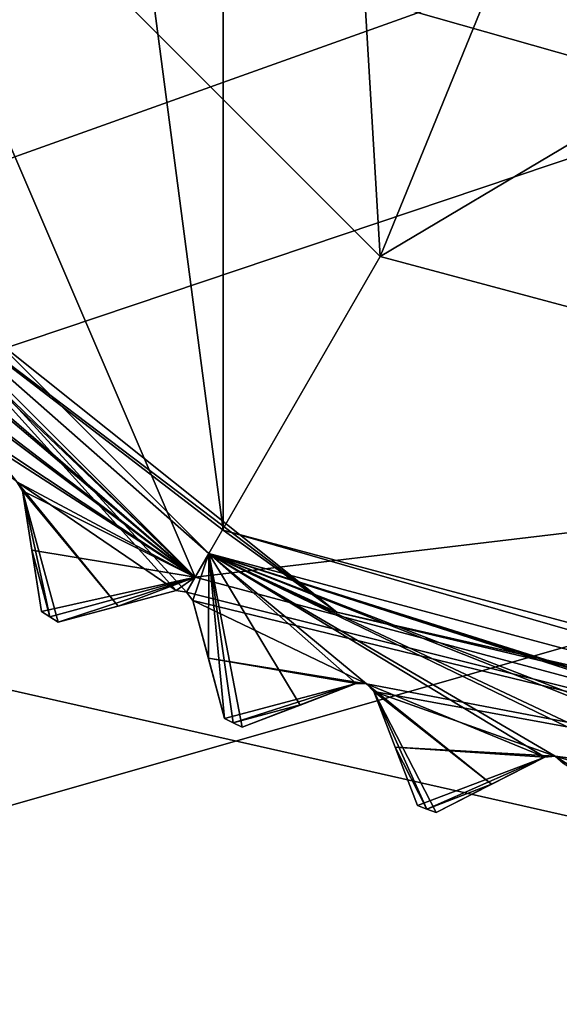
# Model space of a CAD drawing. Header units: millimetres. Extents: x -114 to 114, y -48 to 36.
# Tile 174 of 256: x 15.25 to 19.18, y -15.19 to -8.02. Entities that reach past the tile are written whole.
import ezdxf

# ---------------------------------------------------------------- set-up
doc = ezdxf.new("R2010")
doc.units = ezdxf.units.MM
doc.header["$LTSCALE"] = 65.185185
for name, color, linetype in [('2', 7, 'CONTINUOUS'), ('2786', 7, 'CONTINUOUS'), ('3463', 7, 'CONTINUOUS'), ('3464', 7, 'CONTINUOUS'), ('3562', 7, 'CONTINUOUS'), ('3564', 7, 'CONTINUOUS'), ('3565', 7, 'CONTINUOUS'), ('3566', 7, 'CONTINUOUS'), ('3567', 7, 'CONTINUOUS'), ('3569', 7, 'CONTINUOUS'), ('3587', 7, 'CONTINUOUS'), ('3636', 7, 'CONTINUOUS'), ('3637', 7, 'CONTINUOUS'), ('3638', 7, 'CONTINUOUS'), ('3639', 7, 'CONTINUOUS'), ('3652', 7, 'CONTINUOUS'), ('3655', 7, 'CONTINUOUS'), ('3838', 7, 'CONTINUOUS'), ('3839', 7, 'CONTINUOUS'), ('3841', 7, 'CONTINUOUS'), ('3915', 7, 'CONTINUOUS'), ('3916', 7, 'CONTINUOUS'), ('3917', 7, 'CONTINUOUS')]:
    doc.layers.add(name, color=color, linetype=linetype)

msp = doc.modelspace()

# ---------------------------------------------------------------- linework, layer by layer
at = {"layer": '2', "linetype": 'CONTINUOUS'}
for points in [[(-11.6345, -6.8483, 92.5), (113, -35, 92.5), (-9.8, 0, 92.5), (-11.6345, -6.8483, 92.5)], [(-9.8, 0, 92.5), (113, -35, 92.5), (21.2746, -6.8475, 92.5), (-9.8, 0, 92.5)], [(-16.6491, -11.8641, 92.5), (113, -35, 92.5), (-11.6345, -6.8483, 92.5), (-16.6491, -11.8641, 92.5)], [(-70.5, -8.7998, 92.5), (113, -35, 92.5), (-67.7807, -8.3691, 92.5), (-70.5, -8.7998, 92.5)], [(113, -35, 92.5), (-23.5, -13.7, 92.5), (-67.7807, -8.3691, 92.5), (113, -35, 92.5)], [(-113, -35, 92.5), (113, -35, 92.5), (-70.5, -8.7998, 92.5), (-113, -35, 92.5)], [(-23.5, -13.7, 92.5), (113, -35, 92.5), (-16.6491, -11.8641, 92.5), (-23.5, -13.7, 92.5)]]:
    msp.add_3dface(points, dxfattribs=at)
at = {"layer": '2786', "linetype": 'CONTINUOUS'}
for points in [[(-50.5, -32.5, 90), (-16.6492, -11.8641, 90), (16.3, 0, 90), (-50.5, -32.5, 90)], [(-50.5, -32.5, 90), (63.3, 0, 90), (64.6742, -4.2309, 90), (-50.5, -32.5, 90)], [(63.3, 0, 90), (-50.5, -32.5, 90), (25.7254, -6.8475, 90), (63.3, 0, 90)], [(-50.5, -32.5, 90), (16.3, 0, 90), (17.6742, -4.2309, 90), (-50.5, -32.5, 90)], [(-16.6492, -11.8641, 90), (-11.6345, -6.8483, 90), (16.3, 0, 90), (-16.6492, -11.8641, 90)], [(-50.5, -32.5, 90), (64.6742, -4.2309, 90), (68.2746, -6.8475, 90), (-50.5, -32.5, 90)], [(-50.5, -32.5, 90), (17.6742, -4.2309, 90), (21.2746, -6.8475, 90), (-50.5, -32.5, 90)], [(110.5, -32.5, 90), (-50.5, -32.5, 90), (72.7254, -6.8475, 90), (110.5, -32.5, 90)], [(-50.5, -32.5, 90), (68.2746, -6.8475, 90), (72.7254, -6.8475, 90), (-50.5, -32.5, 90)], [(-50.5, -32.5, 90), (21.2746, -6.8475, 90), (25.7254, -6.8475, 90), (-50.5, -32.5, 90)]]:
    msp.add_3dface(points, dxfattribs=at)
at = {"layer": '3463', "linetype": 'CONTINUOUS'}
for points in [[(23.5, -13.55, 110), (23.5, 13.55, 110), (16.7294, 11.7372, 110), (23.5, -13.55, 110)], [(13.9214, 9.584, 110), (16.7294, -11.7372, 110), (16.7294, 11.7372, 110), (13.9214, 9.584, 110)], [(16.7294, -11.7372, 110), (23.5, -13.55, 110), (16.7294, 11.7372, 110), (16.7294, -11.7372, 110)], [(13.9214, -9.584, 110), (16.7294, -11.7372, 110), (13.9214, 9.584, 110), (13.9214, -9.584, 110)]]:
    msp.add_3dface(points, dxfattribs=at)
at = {"layer": '3464', "linetype": 'CONTINUOUS'}
for points in [[(16.5249, -12.081, 93), (11.4189, -6.9749, 93), (13.7572, -5.625, 93), (16.5249, -12.081, 93)], [(17.8751, -9.7428, 93), (16.5249, -12.081, 93), (13.7572, -5.625, 93), (17.8751, -9.7428, 93)], [(23.5, -11.25, 93), (16.5249, -12.081, 93), (17.8751, -9.7428, 93), (23.5, -11.25, 93)], [(23.5, -13.95, 93), (16.5249, -12.081, 93), (23.5, -11.25, 93), (23.5, -13.95, 93)]]:
    msp.add_3dface(points, dxfattribs=at)
at = {"layer": '3562', "linetype": 'CONTINUOUS'}
for points in [[(18.6858, -13.5899, 108.8326), (18.2814, -13.796, 108.5), (19.0743, -13.3919, 109.1457), (18.6858, -13.5899, 108.8326)], [(19.0743, -13.3919, 109.1457), (18.2814, -13.796, 108.5), (18.2814, -13.796, 93.8), (19.0743, -13.3919, 109.1457)], [(18.6858, -13.5899, 93.4674), (19.0743, -13.3919, 109.1457), (18.2814, -13.796, 93.8), (18.6858, -13.5899, 93.4674)], [(19.0743, -13.3919, 93.1543), (19.0743, -13.3919, 109.1457), (18.6858, -13.5899, 93.4674), (19.0743, -13.3919, 93.1543)]]:
    msp.add_3dface(points, dxfattribs=at)
at = {"layer": '3564', "linetype": 'CONTINUOUS'}
for points in [[(17.2916, -13.0123, 108.8326), (16.8679, -13.1749, 108.5), (17.6988, -12.856, 109.1457), (17.2916, -13.0123, 108.8326)], [(17.6988, -12.856, 109.1457), (16.8679, -13.1749, 108.5), (16.8679, -13.1749, 93.8), (17.6988, -12.856, 109.1457)], [(17.2917, -13.0122, 93.4674), (17.6988, -12.856, 109.1457), (16.8679, -13.1749, 93.8), (17.2917, -13.0122, 93.4674)], [(17.6988, -12.856, 93.1543), (17.6988, -12.856, 109.1457), (17.2917, -13.0122, 93.4674), (17.6988, -12.856, 93.1543)]]:
    msp.add_3dface(points, dxfattribs=at)
at = {"layer": '3565', "linetype": 'CONTINUOUS'}
for points in [[(18.1469, -13.7443, 93.8), (18.1469, -13.7443, 108.5), (17.8279, -12.9135, 93.1543), (18.1469, -13.7443, 93.8)], [(17.8279, -12.9135, 93.1543), (18.1469, -13.7443, 108.5), (17.9842, -13.3206, 108.8326), (17.8279, -12.9135, 93.1543)], [(17.9842, -13.3207, 93.4675), (18.1469, -13.7443, 93.8), (17.8279, -12.9135, 93.1543), (17.9842, -13.3207, 93.4675)], [(17.8279, -12.9135, 109.1457), (17.8279, -12.9135, 93.1543), (17.9842, -13.3206, 108.8326), (17.8279, -12.9135, 109.1457)]]:
    msp.add_3dface(points, dxfattribs=at)
at = {"layer": '3566', "linetype": 'CONTINUOUS'}
for points in [[(15.9655, -12.292, 108.8326), (15.5271, -12.4095, 108.5), (16.3867, -12.1791, 109.1457), (15.9655, -12.292, 108.8326)], [(16.3867, -12.1791, 109.1457), (15.5271, -12.4095, 108.5), (15.5271, -12.4095, 93.8), (16.3867, -12.1791, 109.1457)], [(15.9655, -12.292, 93.4674), (16.3867, -12.1791, 109.1457), (15.5271, -12.4095, 93.8), (15.9655, -12.292, 93.4674)], [(16.3867, -12.1791, 93.1543), (16.3867, -12.1791, 109.1457), (15.9655, -12.292, 93.4674), (16.3867, -12.1791, 93.1543)]]:
    msp.add_3dface(points, dxfattribs=at)
at = {"layer": '3567', "linetype": 'CONTINUOUS'}
for points in [[(16.7395, -13.1095, 93.8), (16.7395, -13.1095, 108.5), (16.5092, -12.2499, 93.1543), (16.7395, -13.1095, 93.8)], [(16.5092, -12.2499, 93.1543), (16.7395, -13.1095, 108.5), (16.6221, -12.6711, 108.8326), (16.5092, -12.2499, 93.1543)], [(16.6221, -12.6711, 93.4675), (16.7395, -13.1095, 93.8), (16.5092, -12.2499, 93.1543), (16.6221, -12.6711, 93.4675)], [(16.5092, -12.2499, 109.1457), (16.5092, -12.2499, 93.1543), (16.6221, -12.6711, 108.8326), (16.5092, -12.2499, 109.1457)]]:
    msp.add_3dface(points, dxfattribs=at)
at = {"layer": '3569', "linetype": 'CONTINUOUS'}
for points in [[(15.4062, -12.331, 93.8), (15.4062, -12.331, 108.5), (15.267, -11.452, 93.1543), (15.4062, -12.331, 93.8)], [(15.267, -11.452, 93.1543), (15.4062, -12.331, 108.5), (15.3352, -11.8827, 108.8326), (15.267, -11.452, 93.1543)], [(15.3353, -11.8828, 93.4675), (15.4062, -12.331, 93.8), (15.267, -11.452, 93.1543), (15.3353, -11.8828, 93.4675)], [(15.267, -11.452, 109.1457), (15.267, -11.452, 93.1543), (15.3352, -11.8827, 108.8326), (15.267, -11.452, 109.1457)]]:
    msp.add_3dface(points, dxfattribs=at)
at = {"layer": '3587', "linetype": 'CONTINUOUS'}
for points in [[(11.4189, -6.9749, 93), (16.5249, -12.081, 93), (11.3108, -7.0374, 93.1248), (11.4189, -6.9749, 93)], [(16.5249, -12.081, 93), (11.3209, -7.1133, 93.1543), (11.3108, -7.0374, 93.1248), (16.5249, -12.081, 93)], [(11.3209, -7.1133, 93.1543), (16.5249, -12.081, 93), (12.1132, -8.2729, 93.1248), (11.3209, -7.1133, 93.1543)], [(16.5249, -12.081, 93), (12.1311, -8.3474, 93.1543), (12.1132, -8.2729, 93.1248), (16.5249, -12.081, 93)], [(12.1311, -8.3474, 93.1543), (16.5249, -12.081, 93), (13.0404, -9.4178, 93.1248), (12.1311, -8.3474, 93.1543)], [(16.5249, -12.081, 93), (13.0659, -9.49, 93.1543), (13.0404, -9.4178, 93.1248), (16.5249, -12.081, 93)], [(13.0659, -9.49, 93.1543), (16.5249, -12.081, 93), (14.0821, -10.4596, 93.1248), (13.0659, -9.49, 93.1543)], [(16.5249, -12.081, 93), (14.1151, -10.5287, 93.1543), (14.0821, -10.4596, 93.1248), (16.5249, -12.081, 93)], [(14.1151, -10.5287, 93.1543), (16.5249, -12.081, 93), (15.227, -11.3867, 93.1248), (14.1151, -10.5287, 93.1543)], [(16.5249, -12.081, 93), (15.267, -11.452, 93.1543), (15.227, -11.3867, 93.1248), (16.5249, -12.081, 93)], [(16.5249, -12.081, 93), (15.3353, -11.8828, 93.4675), (15.267, -11.452, 93.1543), (16.5249, -12.081, 93)], [(16.5249, -12.081, 93), (15.4062, -12.331, 93.8), (15.3353, -11.8828, 93.4675), (16.5249, -12.081, 93)], [(15.4062, -12.331, 93.8), (16.5249, -12.081, 93), (15.4666, -12.3704, 93.8), (15.4062, -12.331, 93.8)], [(16.5249, -12.081, 93), (15.5271, -12.4095, 93.8), (15.4666, -12.3704, 93.8), (16.5249, -12.081, 93)], [(16.5249, -12.081, 93), (15.9655, -12.292, 93.4674), (15.5271, -12.4095, 93.8), (16.5249, -12.081, 93)], [(16.5249, -12.081, 93), (16.3867, -12.1791, 93.1543), (15.9655, -12.292, 93.4674), (16.5249, -12.081, 93)], [(16.3867, -12.1791, 93.1543), (16.5249, -12.081, 93), (16.4626, -12.1891, 93.1248), (16.3867, -12.1791, 93.1543)], [(16.5249, -12.081, 93), (23.5, -13.95, 93), (16.4626, -12.1891, 93.1248), (16.5249, -12.081, 93)], [(23.5, -13.95, 93), (16.5092, -12.2499, 93.1543), (16.4626, -12.1891, 93.1248), (23.5, -13.95, 93)], [(16.5092, -12.2499, 93.1543), (23.5, -13.95, 93), (17.7752, -12.858, 93.1248), (16.5092, -12.2499, 93.1543)], [(16.6221, -12.6711, 93.4675), (16.5092, -12.2499, 93.1543), (17.7752, -12.858, 93.1248), (16.6221, -12.6711, 93.4675)], [(17.6988, -12.856, 93.1543), (16.7395, -13.1095, 93.8), (16.6221, -12.6711, 93.4675), (17.6988, -12.856, 93.1543)], [(17.6988, -12.856, 93.1543), (16.6221, -12.6711, 93.4675), (17.7752, -12.858, 93.1248), (17.6988, -12.856, 93.1543)], [(16.7395, -13.1095, 93.8), (17.6988, -12.856, 93.1543), (16.8036, -13.1423, 93.8), (16.7395, -13.1095, 93.8)], [(17.6988, -12.856, 93.1543), (17.2917, -13.0122, 93.4674), (16.8036, -13.1423, 93.8), (17.6988, -12.856, 93.1543)], [(23.5, -13.95, 93), (17.8279, -12.9135, 93.1543), (17.7752, -12.858, 93.1248), (23.5, -13.95, 93)], [(17.8279, -12.9135, 93.1543), (23.5, -13.95, 93), (19.1506, -13.3859, 93.1248), (17.8279, -12.9135, 93.1543)], [(17.9842, -13.3207, 93.4675), (17.8279, -12.9135, 93.1543), (19.1506, -13.3859, 93.1248), (17.9842, -13.3207, 93.4675)], [(17.2917, -13.0122, 93.4674), (16.8679, -13.1749, 93.8), (16.8036, -13.1423, 93.8), (17.2917, -13.0122, 93.4674)], [(19.0743, -13.3919, 93.1543), (18.1469, -13.7443, 93.8), (17.9842, -13.3207, 93.4675), (19.0743, -13.3919, 93.1543)], [(19.0743, -13.3919, 93.1543), (17.9842, -13.3207, 93.4675), (19.1506, -13.3859, 93.1248), (19.0743, -13.3919, 93.1543)], [(18.1469, -13.7443, 93.8), (19.0743, -13.3919, 93.1543), (18.2141, -13.7703, 93.8), (18.1469, -13.7443, 93.8)], [(19.0743, -13.3919, 93.1543), (18.6858, -13.5899, 93.4674), (18.2141, -13.7703, 93.8), (19.0743, -13.3919, 93.1543)], [(23.5, -13.95, 93), (19.2088, -13.4356, 93.1543), (19.1506, -13.3859, 93.1248), (23.5, -13.95, 93)], [(18.6858, -13.5899, 93.4674), (18.2814, -13.796, 93.8), (18.2141, -13.7703, 93.8), (18.6858, -13.5899, 93.4674)]]:
    msp.add_3dface(points, dxfattribs=at)
at = {"layer": '3636', "linetype": 'CONTINUOUS'}
for points in [[(19.0743, -13.3919, 109.1457), (19.0743, -13.3919, 93.1543), (19.1506, -13.3859, 93.1248), (19.0743, -13.3919, 109.1457)], [(19.0743, -13.3919, 109.1457), (19.1506, -13.3859, 93.1248), (19.1506, -13.3859, 109.1752), (19.0743, -13.3919, 109.1457)], [(19.2088, -13.4356, 93.1543), (19.2088, -13.4356, 109.1457), (19.1506, -13.3859, 109.1752), (19.2088, -13.4356, 93.1543)], [(19.1506, -13.3859, 93.1248), (19.2088, -13.4356, 93.1543), (19.1506, -13.3859, 109.1752), (19.1506, -13.3859, 93.1248)]]:
    msp.add_3dface(points, dxfattribs=at)
at = {"layer": '3637', "linetype": 'CONTINUOUS'}
for points in [[(17.6988, -12.856, 109.1457), (17.6988, -12.856, 93.1543), (17.7752, -12.858, 93.1248), (17.6988, -12.856, 109.1457)], [(17.6988, -12.856, 109.1457), (17.7752, -12.858, 93.1248), (17.7752, -12.858, 109.1752), (17.6988, -12.856, 109.1457)], [(17.8279, -12.9135, 93.1543), (17.8279, -12.9135, 109.1457), (17.7752, -12.858, 109.1752), (17.8279, -12.9135, 93.1543)], [(17.7752, -12.858, 93.1248), (17.8279, -12.9135, 93.1543), (17.7752, -12.858, 109.1752), (17.7752, -12.858, 93.1248)]]:
    msp.add_3dface(points, dxfattribs=at)
at = {"layer": '3638', "linetype": 'CONTINUOUS'}
for points in [[(16.3867, -12.1791, 109.1457), (16.3867, -12.1791, 93.1543), (16.4626, -12.1891, 93.1248), (16.3867, -12.1791, 109.1457)], [(16.3867, -12.1791, 109.1457), (16.4626, -12.1891, 93.1248), (16.4626, -12.1891, 109.1752), (16.3867, -12.1791, 109.1457)], [(16.5092, -12.2499, 93.1543), (16.5092, -12.2499, 109.1457), (16.4626, -12.1891, 109.1752), (16.5092, -12.2499, 93.1543)], [(16.4626, -12.1891, 93.1248), (16.5092, -12.2499, 93.1543), (16.4626, -12.1891, 109.1752), (16.4626, -12.1891, 93.1248)]]:
    msp.add_3dface(points, dxfattribs=at)
at = {"layer": '3639', "linetype": 'CONTINUOUS'}
for points in [[(15.267, -11.452, 93.1543), (15.267, -11.452, 109.1457), (15.227, -11.3867, 109.1752), (15.267, -11.452, 93.1543)], [(15.227, -11.3867, 93.1248), (15.267, -11.452, 93.1543), (15.227, -11.3867, 109.1752), (15.227, -11.3867, 93.1248)]]:
    msp.add_3dface(points, dxfattribs=at)
at = {"layer": '3652', "linetype": 'CONTINUOUS'}
for points in [[(17.8751, -9.7428, 93.5), (13.7572, -5.625, 93.5), (17.4132, -1.9776, 93.5), (17.8751, -9.7428, 93.5)], [(19.7381, -5.1776, 93.5), (17.8751, -9.7428, 93.5), (17.4132, -1.9776, 93.5), (19.7381, -5.1776, 93.5)], [(23.5, -6.4, 93.5), (17.8751, -9.7428, 93.5), (19.7381, -5.1776, 93.5), (23.5, -6.4, 93.5)], [(23.5, -11.25, 93.5), (17.8751, -9.7428, 93.5), (23.5, -6.4, 93.5), (23.5, -11.25, 93.5)]]:
    msp.add_3dface(points, dxfattribs=at)
at = {"layer": '3655', "linetype": 'CONTINUOUS'}
for points in [[(17.8751, -9.7428, 93), (13.7572, -5.625, 93), (17.8751, -9.7428, 93.5), (17.8751, -9.7428, 93)], [(13.7572, -5.625, 93), (13.7572, -5.625, 93.5), (17.8751, -9.7428, 93.5), (13.7572, -5.625, 93)], [(23.5, -11.25, 93), (17.8751, -9.7428, 93), (23.5, -11.25, 93.5), (23.5, -11.25, 93)], [(17.8751, -9.7428, 93), (17.8751, -9.7428, 93.5), (23.5, -11.25, 93.5), (17.8751, -9.7428, 93)]]:
    msp.add_3dface(points, dxfattribs=at)
at = {"layer": '3838', "linetype": 'CONTINUOUS'}
for points in [[(16.3867, -12.1791, 109.1457), (16.4626, -12.1891, 109.1752), (11.5922, -6.875, 109.5), (16.3867, -12.1791, 109.1457)], [(15.227, -11.3867, 109.1752), (16.3867, -12.1791, 109.1457), (11.5922, -6.875, 109.5), (15.227, -11.3867, 109.1752)], [(11.5922, -6.875, 109.5), (16.4626, -12.1891, 109.1752), (16.625, -11.9078, 109.5), (11.5922, -6.875, 109.5)], [(15.9655, -12.292, 108.8326), (16.3867, -12.1791, 109.1457), (15.227, -11.3867, 109.1752), (15.9655, -12.292, 108.8326)], [(15.267, -11.452, 109.1457), (15.9655, -12.292, 108.8326), (15.227, -11.3867, 109.1752), (15.267, -11.452, 109.1457)], [(15.5271, -12.4095, 108.5), (15.9655, -12.292, 108.8326), (15.267, -11.452, 109.1457), (15.5271, -12.4095, 108.5)], [(15.5271, -12.4095, 108.5), (15.267, -11.452, 109.1457), (15.4666, -12.3704, 108.5), (15.5271, -12.4095, 108.5)], [(15.267, -11.452, 109.1457), (15.3352, -11.8827, 108.8326), (15.4666, -12.3704, 108.5), (15.267, -11.452, 109.1457)], [(15.3352, -11.8827, 108.8326), (15.4062, -12.331, 108.5), (15.4666, -12.3704, 108.5), (15.3352, -11.8827, 108.8326)], [(16.4626, -12.1891, 109.1752), (16.5092, -12.2499, 109.1457), (16.625, -11.9078, 109.5), (16.4626, -12.1891, 109.1752)], [(16.5092, -12.2499, 109.1457), (16.6221, -12.6711, 108.8326), (16.625, -11.9078, 109.5), (16.5092, -12.2499, 109.1457)], [(16.6221, -12.6711, 108.8326), (16.7395, -13.1095, 108.5), (16.625, -11.9078, 109.5), (16.6221, -12.6711, 108.8326)], [(19.1506, -13.3859, 109.1752), (20.4984, -13.7812, 109.1457), (16.625, -11.9078, 109.5), (19.1506, -13.3859, 109.1752)], [(16.625, -11.9078, 109.5), (20.4984, -13.7812, 109.1457), (20.5736, -13.7672, 109.1752), (16.625, -11.9078, 109.5)], [(19.0743, -13.3919, 109.1457), (19.1506, -13.3859, 109.1752), (16.625, -11.9078, 109.5), (19.0743, -13.3919, 109.1457)], [(17.7752, -12.858, 109.1752), (19.0743, -13.3919, 109.1457), (16.625, -11.9078, 109.5), (17.7752, -12.858, 109.1752)], [(16.8679, -13.1749, 108.5), (17.2916, -13.0123, 108.8326), (16.625, -11.9078, 109.5), (16.8679, -13.1749, 108.5)], [(16.8679, -13.1749, 108.5), (16.625, -11.9078, 109.5), (16.8036, -13.1423, 108.5), (16.8679, -13.1749, 108.5)], [(17.2916, -13.0123, 108.8326), (17.6988, -12.856, 109.1457), (16.625, -11.9078, 109.5), (17.2916, -13.0123, 108.8326)], [(17.6988, -12.856, 109.1457), (17.7752, -12.858, 109.1752), (16.625, -11.9078, 109.5), (17.6988, -12.856, 109.1457)], [(16.625, -11.9078, 109.5), (16.7395, -13.1095, 108.5), (16.8036, -13.1423, 108.5), (16.625, -11.9078, 109.5)], [(23.5, -14.0748, 109.1752), (23.5, -13.75, 109.5), (16.625, -11.9078, 109.5), (23.5, -14.0748, 109.1752)], [(23.5, -14.0748, 109.1752), (16.625, -11.9078, 109.5), (23.464, -14.0815, 109.1684), (23.5, -14.0748, 109.1752)], [(23.464, -14.0815, 109.1684), (16.625, -11.9078, 109.5), (23.4293, -14.1041, 109.1457), (23.464, -14.0815, 109.1684)], [(23.4293, -14.1041, 109.1457), (16.625, -11.9078, 109.5), (22.0287, -13.9977, 109.1752), (23.4293, -14.1041, 109.1457)], [(22.0287, -13.9977, 109.1752), (16.625, -11.9078, 109.5), (21.9554, -14.0194, 109.1457), (22.0287, -13.9977, 109.1752)], [(21.9554, -14.0194, 109.1457), (16.625, -11.9078, 109.5), (20.5736, -13.7672, 109.1752), (21.9554, -14.0194, 109.1457)], [(18.6858, -13.5899, 108.8326), (19.0743, -13.3919, 109.1457), (17.7752, -12.858, 109.1752), (18.6858, -13.5899, 108.8326)], [(17.8279, -12.9135, 109.1457), (18.6858, -13.5899, 108.8326), (17.7752, -12.858, 109.1752), (17.8279, -12.9135, 109.1457)], [(18.2814, -13.796, 108.5), (18.6858, -13.5899, 108.8326), (17.8279, -12.9135, 109.1457), (18.2814, -13.796, 108.5)], [(18.2814, -13.796, 108.5), (17.8279, -12.9135, 109.1457), (18.2141, -13.7703, 108.5), (18.2814, -13.796, 108.5)], [(17.8279, -12.9135, 109.1457), (17.9842, -13.3206, 108.8326), (18.2141, -13.7703, 108.5), (17.8279, -12.9135, 109.1457)], [(17.9842, -13.3206, 108.8326), (18.1469, -13.7443, 108.5), (18.2141, -13.7703, 108.5), (17.9842, -13.3206, 108.8326)], [(20.1327, -14.0187, 108.8326), (20.4984, -13.7812, 109.1457), (19.1506, -13.3859, 109.1752), (20.1327, -14.0187, 108.8326)], [(19.2088, -13.4356, 109.1457), (20.1327, -14.0187, 108.8326), (19.1506, -13.3859, 109.1752), (19.2088, -13.4356, 109.1457)]]:
    msp.add_3dface(points, dxfattribs=at)
at = {"layer": '3839', "linetype": 'CONTINUOUS'}
for points in [[(11.5922, -6.875, 109.5), (16.625, -11.9078, 109.5), (11.5922, -6.875, 109.8), (11.5922, -6.875, 109.5)], [(11.5922, -6.875, 109.8), (16.625, -11.9078, 109.5), (16.625, -11.9078, 109.8), (11.5922, -6.875, 109.8)], [(23.5, -13.75, 109.5), (23.5, -13.75, 109.8), (16.625, -11.9078, 109.8), (23.5, -13.75, 109.5)], [(16.625, -11.9078, 109.5), (23.5, -13.75, 109.5), (16.625, -11.9078, 109.8), (16.625, -11.9078, 109.5)]]:
    msp.add_3dface(points, dxfattribs=at)
at = {"layer": '3841', "linetype": 'CONTINUOUS'}
for points in [[(11.5922, -6.875, 109.8), (16.625, -11.9078, 109.8), (12.7956, -8.5365, 109.9414), (11.5922, -6.875, 109.8)], [(17.5595, -12.3355, 109.9414), (13.9214, -9.584, 110), (12.7956, -8.5365, 109.9414), (17.5595, -12.3355, 109.9414)], [(16.625, -11.9078, 109.8), (17.5595, -12.3355, 109.9414), (12.7956, -8.5365, 109.9414), (16.625, -11.9078, 109.8)], [(16.7294, -11.7372, 110), (13.9214, -9.584, 110), (17.5595, -12.3355, 109.9414), (16.7294, -11.7372, 110)], [(23.5, -13.55, 110), (16.7294, -11.7372, 110), (23.5, -13.6914, 109.9414), (23.5, -13.55, 110)], [(23.5, -13.6914, 109.9414), (16.7294, -11.7372, 110), (17.5595, -12.3355, 109.9414), (23.5, -13.6914, 109.9414)], [(16.625, -11.9078, 109.8), (23.5, -13.75, 109.8), (17.5595, -12.3355, 109.9414), (16.625, -11.9078, 109.8)], [(23.5, -13.75, 109.8), (23.5, -13.6914, 109.9414), (17.5595, -12.3355, 109.9414), (23.5, -13.75, 109.8)]]:
    msp.add_3dface(points, dxfattribs=at)
at = {"layer": '3915', "linetype": 'CONTINUOUS'}
for points in [[(18.1469, -13.7443, 108.5), (18.1469, -13.7443, 93.8), (18.2141, -13.7703, 93.8), (18.1469, -13.7443, 108.5)], [(18.1469, -13.7443, 108.5), (18.2141, -13.7703, 93.8), (18.2141, -13.7703, 108.5), (18.1469, -13.7443, 108.5)], [(18.2814, -13.796, 93.8), (18.2814, -13.796, 108.5), (18.2141, -13.7703, 108.5), (18.2814, -13.796, 93.8)], [(18.2141, -13.7703, 93.8), (18.2814, -13.796, 93.8), (18.2141, -13.7703, 108.5), (18.2141, -13.7703, 93.8)]]:
    msp.add_3dface(points, dxfattribs=at)
at = {"layer": '3916', "linetype": 'CONTINUOUS'}
for points in [[(16.7395, -13.1095, 108.5), (16.7395, -13.1095, 93.8), (16.8036, -13.1423, 93.8), (16.7395, -13.1095, 108.5)], [(16.7395, -13.1095, 108.5), (16.8036, -13.1423, 93.8), (16.8036, -13.1423, 108.5), (16.7395, -13.1095, 108.5)], [(16.8679, -13.1749, 93.8), (16.8679, -13.1749, 108.5), (16.8036, -13.1423, 108.5), (16.8679, -13.1749, 93.8)], [(16.8036, -13.1423, 93.8), (16.8679, -13.1749, 93.8), (16.8036, -13.1423, 108.5), (16.8036, -13.1423, 93.8)]]:
    msp.add_3dface(points, dxfattribs=at)
at = {"layer": '3917', "linetype": 'CONTINUOUS'}
for points in [[(15.4062, -12.331, 108.5), (15.4062, -12.331, 93.8), (15.4666, -12.3704, 93.8), (15.4062, -12.331, 108.5)], [(15.4062, -12.331, 108.5), (15.4666, -12.3704, 93.8), (15.4666, -12.3704, 108.5), (15.4062, -12.331, 108.5)], [(15.5271, -12.4095, 93.8), (15.5271, -12.4095, 108.5), (15.4666, -12.3704, 108.5), (15.5271, -12.4095, 93.8)], [(15.4666, -12.3704, 93.8), (15.5271, -12.4095, 93.8), (15.4666, -12.3704, 108.5), (15.4666, -12.3704, 93.8)]]:
    msp.add_3dface(points, dxfattribs=at)

doc.saveas('drawing.dxf')
